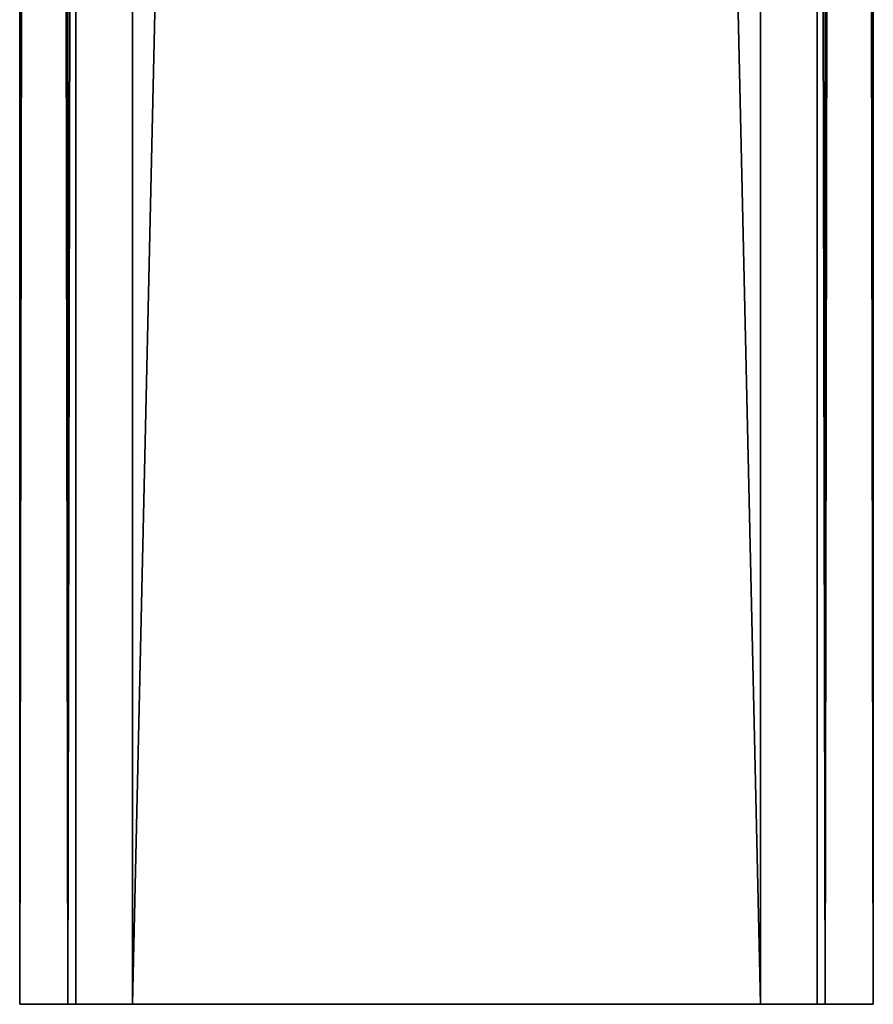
# Model space of a CAD drawing. Extents: x -1687 to 817, y -668 to 832.
# Tile 17 of 182: x -1327 to -1285, y -668 to -619. Entities that reach past the tile are written whole.
import ezdxf

# ---------------------------------------------------------------- set-up
doc = ezdxf.new("R2010")
doc.units = 0
doc.header["$LTSCALE"] = 25.4
doc.layers.get('0').update_dxf_attribs({"color": 13, "linetype": 'CONTINUOUS'})
doc.layers.add('WOOD', color=253, linetype='CONTINUOUS')

# ---------------------------------------------------------------- blocks, each defined once
blk = doc.blocks.new('L006_07-00_001_DOMY_LNA_OB')
at = {"color": 0}
for p, q in [((0, 37), (0, 40, -3)), ((0, 40, -3), (0, 40, -37)), ((0, 40, -37), (0, 37, -40)), ((1500, 40, -37), (0, 40, -37)), ((0, 40, -3), (0, 40, -37)), ((0, 40, -3), (1500, 40, -3)), ((0, 40, -37), (0, 37, -40)), ((1500, 40, -37), (0, 40, -37)), ((0, 37), (0, 40, -3)), ((0, 40, -3), (1500, 40, -3)), ((0, 37, -40), (0, 3, -40)), ((0, 3), (0, 37)), ((0, 3), (0, 37)), ((1500, 37), (0, 37)), ((0, 37, -40), (0, 3, -40)), ((0, 37, -40), (1500, 37, -40)), ((0, 37, -40), (1500, 37, -40)), ((1500, 37), (0, 37)), ((0, 3, -40), (0, 0, -37)), ((0, 0, -3), (0, 3)), ((0, 3), (1500, 3)), ((1500, 3, -40), (0, 3, -40)), ((0, 3, -40), (0, 0, -37)), ((1500, 3, -40), (0, 3, -40)), ((0, 0, -3), (0, 3)), ((0, 3), (1500, 3)), ((0, 0, -37), (0, 0, -3)), ((0, 0, -37), (0, 0, -3)), ((0, 0, -37), (1500, 0, -37)), ((1500, 0, -3), (0, 0, -3)), ((0, 0, -37), (1500, 0, -37)), ((1500, 0, -3), (0, 0, -3))]:
    blk.add_line(p, q, dxfattribs=at)
at = {"color": 7}
mesh = blk.add_polyface(dxfattribs=at)
corners = [(0, 3), (0, 0, -37), (0, 0, -3), (0, 3, -40), (0, 37), (0, 37, -40), (0, 40, -3), (0, 40, -37)]
mesh.append_faces([[corners[k] for k in face] for face in [(0, 1, 2), (5, 6, 7)]], dxfattribs={"vtx0": -1, "color": 7})
mesh.append_faces([[corners[k] for k in face] for face in [(1, 0, 3), (3, 4, 5)]], dxfattribs={"vtx0": -1, "vtx1": -1, "color": 7})
mesh.append_faces([[corners[k] for k in face] for face in [(3, 0, 4), (5, 4, 6)]], dxfattribs={"vtx0": -1, "vtx2": -1, "color": 7})
mesh = blk.add_polyface(dxfattribs=at)
corners = [(0, 40, -3), (1500, 40, -37), (0, 40, -37), (1500, 40, -3)]
mesh.append_faces([[corners[k] for k in face] for face in [(0, 1, 2), (1, 0, 3)]], dxfattribs={"vtx0": -1, "color": 7})
mesh = blk.add_polyface(dxfattribs=at)
corners = [(1500, 40, -37), (0, 37, -40), (0, 40, -37), (1500, 37, -40)]
mesh.append_faces([[corners[k] for k in face] for face in [(0, 1, 2), (1, 0, 3)]], dxfattribs={"vtx0": -1, "color": 7})
mesh = blk.add_polyface(dxfattribs=at)
corners = [(0, 37), (1500, 40, -3), (0, 40, -3), (1500, 37)]
mesh.append_faces([[corners[k] for k in face] for face in [(0, 1, 2), (1, 0, 3)]], dxfattribs={"vtx0": -1, "color": 7})
mesh = blk.add_polyface(dxfattribs=at)
corners = [(1500, 3), (0, 37), (0, 3), (1500, 37)]
mesh.append_faces([[corners[k] for k in face] for face in [(0, 1, 2), (1, 0, 3)]], dxfattribs={"vtx0": -1, "color": 7})
mesh = blk.add_polyface(dxfattribs=at)
corners = [(1500, 37, -40), (0, 3, -40), (0, 37, -40), (1500, 3, -40)]
mesh.append_faces([[corners[k] for k in face] for face in [(0, 1, 2), (1, 0, 3)]], dxfattribs={"vtx0": -1, "color": 7})
mesh = blk.add_polyface(dxfattribs=at)
corners = [(1500, 0, -37), (0, 3, -40), (1500, 3, -40), (0, 0, -37)]
mesh.append_faces([[corners[k] for k in face] for face in [(0, 1, 2), (1, 0, 3)]], dxfattribs={"vtx0": -1, "color": 7})
mesh = blk.add_polyface(dxfattribs=at)
corners = [(1500, 0, -3), (0, 3), (0, 0, -3), (1500, 3)]
mesh.append_faces([[corners[k] for k in face] for face in [(0, 1, 2), (1, 0, 3)]], dxfattribs={"vtx0": -1, "color": 7})
mesh = blk.add_polyface(dxfattribs=at)
corners = [(1500, 0, -3), (0, 0, -37), (1500, 0, -37), (0, 0, -3)]
mesh.append_faces([[corners[k] for k in face] for face in [(0, 1, 2), (1, 0, 3)]], dxfattribs={"vtx0": -1, "color": 7})

msp = doc.modelspace()

# ---------------------------------------------------------------- block references
at = {"layer": 'WOOD', "color": 0, "extrusion": (0.997548, -3.33123e-17, 0.069987), "rotation": 360}
msp.add_blockref('L006_07-00_001_DOMY_LNA_OB', (-668.184, 1581.058, -1177.081), dxfattribs=at)

doc.saveas('drawing.dxf')
